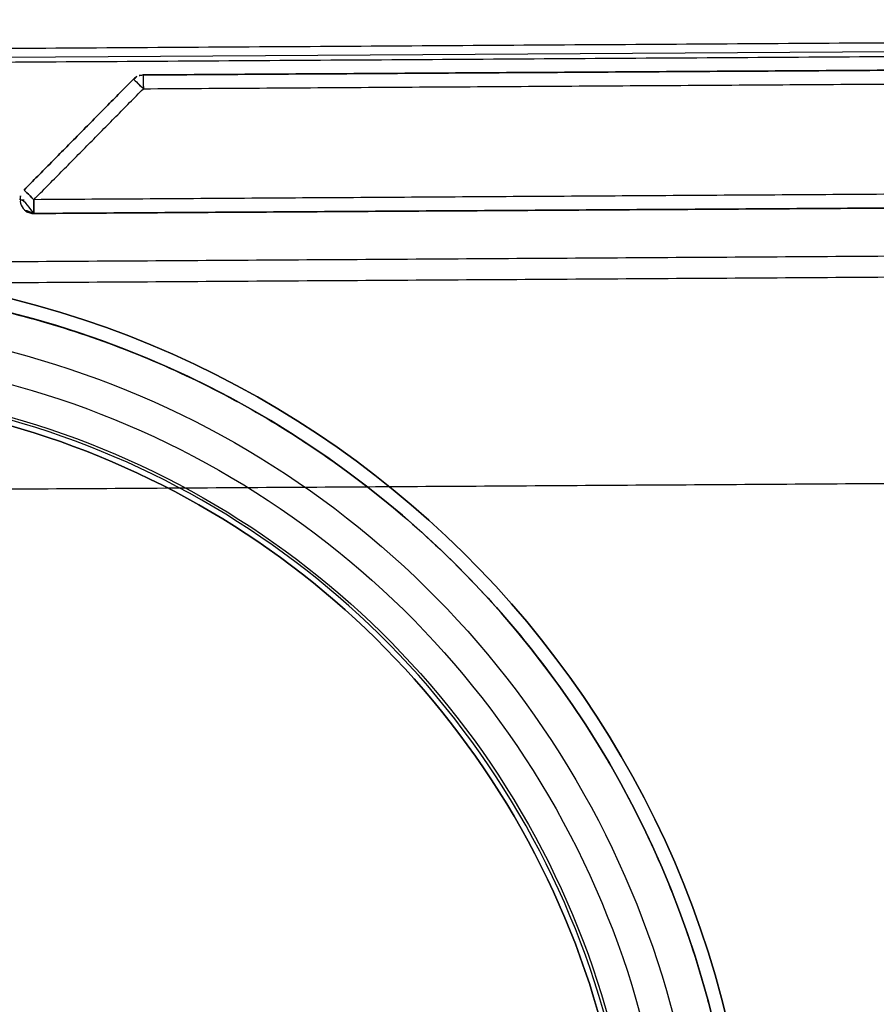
# Model space of a CAD drawing. Header units: metres. Extents: x 7415312 to 7415578, y 5538064 to 5538378.
# Tile 74 of 85: x 7415518.926 to 7415519.05, y 5538302.575 to 5538302.718. Entities that reach past the tile are written whole.
import ezdxf

# ---------------------------------------------------------------- set-up
doc = ezdxf.new("R2010")
doc.units = ezdxf.units.M
doc.header["$MEASUREMENT"] = 0
doc.layers.add('LL_mala_architektura', color=7, linetype='Continuous', lineweight=30, true_color=0x000000)
doc.layers.add('Výchozí$A20 - 3111$Vrstva 01', color=7, linetype='Continuous', true_color=0xe6ce81)
doc.layers.add('Výchozí$A20 - 3111$Vrstva 02', color=254, linetype='Continuous', true_color=0xbebebe)

msp = doc.modelspace()

# ---------------------------------------------------------------- linework, layer by layer
at = {"layer": 'LL_mala_architektura', "elevation": -266.7840000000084}
msp.add_lwpolyline([(7415519.688885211, 5538302.473332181), (7415519.588358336, 5538302.371525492), (7415518.819299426, 5538302.366660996), (7415518.717492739, 5538302.467187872), (7415518.716587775, 5538302.610259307), (7415518.817114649, 5538302.712065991), (7415519.58617356, 5538302.716930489), (7415519.687980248, 5538302.616403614), (7415519.688885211, 5538302.473332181)], dxfattribs=at)
at = {"layer": 'Výchozí$A20 - 3111$Vrstva 01'}
msp.add_arc((7415518.944091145, 5538302.708163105, -267.6720000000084), 0.001999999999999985, 90.36240259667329, 135.362378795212, dxfattribs=at)
at = {"layer": 'Výchozí$A20 - 3111$Vrstva 01', "extrusion": (0, 0, -1)}
for centre, radius, start, end in [((-7415518.944091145, 5538302.708163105, 266.9160000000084), 0.001999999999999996, 44.63762120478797, 89.63759740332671), ((-7415518.928192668, 5538302.692062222, 267.6720000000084), 0.002000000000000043, 359.6376240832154, 44.63762120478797), ((-7415518.928192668, 5538302.692062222, 266.9160000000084), 0.002000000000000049, 269.6376240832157, 44.63762120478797), ((-7415518.928192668, 5538302.692062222, 267.6720000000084), 0.002000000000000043, 269.6376240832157, 359.6376240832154)]:
    msp.add_arc(centre, radius, start, end, dxfattribs=at)
at = {"layer": 'Výchozí$A20 - 3111$Vrstva 01', "extrusion": (0.9999799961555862, 0.006325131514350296, 0)}
for centre, start, end in [((5491287.788248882, -266.9160000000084, 7450401.098199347), 7.546122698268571e-05, 90.00002668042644), ((5491287.772248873, -266.9160000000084, 7450401.082199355), 90.00008004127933, 179.9999346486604), ((5491287.772248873, -267.6720000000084, 7450401.082199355), 179.9999346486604, 269.9999199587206)]:
    msp.add_arc(centre, 0.002, start, end, dxfattribs=at)
at = {"layer": 'Výchozí$A20 - 3111$Vrstva 01', "extrusion": (-0.9999799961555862, -0.006325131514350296, 0)}
msp.add_arc((-5491287.788248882, -267.6720000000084, -7450401.098199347), 0.002, 179.999924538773, 270.0000266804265, dxfattribs=at)
at = {"layer": 'Výchozí$A20 - 3111$Vrstva 01', "extrusion": (-0.7026200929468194, -0.7115651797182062, -8.001640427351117e-19)}
msp.add_arc((1385302.306578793, -267.6720000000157, -9151155.9716141), 0.002, 179.9998074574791, 270.0001467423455, dxfattribs=at)
at = {"layer": 'Výchozí$A20 - 3111$Vrstva 01', "extrusion": (0.7026200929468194, 0.7115651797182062, -3.767421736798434e-15)}
msp.add_arc((-1385302.306578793, -266.9159999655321, 9151155.9716141), 0.001999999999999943, 0.0001925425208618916, 90.00014674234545, dxfattribs=at)
at = {"layer": 'Výchozí$A20 - 3111$Vrstva 01', "extrusion": (0.7026200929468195, 0.7115651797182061, -2.37075959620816e-14)}
msp.add_arc((-1385302.306578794, -266.9159997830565, 9151155.948986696), 0.002000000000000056, 0.0002246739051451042, 89.99986659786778, dxfattribs=at)
at = {"layer": 'Výchozí$A20 - 3111$Vrstva 01', "extrusion": (0.702620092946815, 0.7115651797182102, 7.223225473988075e-15)}
msp.add_arc((-1385302.306578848, -267.6720000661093, 9151155.948986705), 0.001999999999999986, 270.0000933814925, 0.0001573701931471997, dxfattribs=at)
at = {"layer": 'Výchozí$A20 - 3111$Vrstva 01', "extrusion": (0.006325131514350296, -0.9999799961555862, 0)}
msp.add_arc((7450401.082199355, -267.6720000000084, -5491287.772248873), 0.001999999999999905, 179.9999294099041, 224.9999882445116, dxfattribs=at)
at = {"layer": 'Výchozí$A20 - 3111$Vrstva 01'}
for points in [[(7415518.944078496, 5538302.710163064, -266.9160000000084), (7415518.944078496, 5538302.710163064, -267.2940000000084), (7415518.944078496, 5538302.710163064, -267.6720000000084)], [(7415519.079075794, 5538302.711016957, -266.9160000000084), (7415519.011577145, 5538302.710590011, -266.9160000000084), (7415518.944078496, 5538302.710163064, -266.9160000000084)], [(7415518.944078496, 5538302.710163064, -267.6720000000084), (7415519.011577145, 5538302.710590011, -267.6720000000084), (7415519.079075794, 5538302.711016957, -267.6720000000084)], [(7415518.942668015, 5538302.709568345, -266.9160000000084), (7415518.934718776, 5538302.701517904, -266.9160000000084), (7415518.926769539, 5538302.693467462, -266.9160000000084)], [(7415518.926769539, 5538302.693467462, -267.6720000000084), (7415518.934718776, 5538302.701517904, -267.6720000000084), (7415518.942668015, 5538302.709568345, -267.6720000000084)], [(7415518.942668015, 5538302.709568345, -267.6720000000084), (7415518.942668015, 5538302.709568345, -267.2940000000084), (7415518.942668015, 5538302.709568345, -266.9160000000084)], [(7415518.944091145, 5538302.708163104, -267.6740000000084), (7415519.011589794, 5538302.708590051, -267.6740000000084), (7415519.079088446, 5538302.709016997, -267.6740000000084)], [(7415518.944091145, 5538302.708163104, -266.9140000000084), (7415519.011589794, 5538302.708590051, -266.9140000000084), (7415519.079088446, 5538302.709016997, -266.9140000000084)], [(7415518.928192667, 5538302.692062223, -266.9140000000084), (7415518.936141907, 5538302.700112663, -266.9140000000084), (7415518.944091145, 5538302.708163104, -266.9140000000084)], [(7415518.928192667, 5538302.692062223, -267.6740000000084), (7415518.936141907, 5538302.700112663, -267.6740000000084), (7415518.944091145, 5538302.708163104, -267.6740000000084)], [(7415518.926769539, 5538302.693467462, -266.9160000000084), (7415518.926769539, 5538302.693467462, -267.2940000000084), (7415518.926769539, 5538302.693467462, -267.6720000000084)], [(7415519.063189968, 5538302.692916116, -267.6740000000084), (7415518.995691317, 5538302.69248917, -267.6740000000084), (7415518.928192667, 5538302.692062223, -267.6740000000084)], [(7415519.063189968, 5538302.692916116, -266.9140000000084), (7415518.995691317, 5538302.69248917, -266.9140000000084), (7415518.928192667, 5538302.692062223, -266.9140000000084)], [(7415518.928205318, 5538302.690062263, -266.9160000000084), (7415518.995703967, 5538302.690489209, -266.9160000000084), (7415519.063202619, 5538302.690916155, -266.9160000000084)], [(7415519.063202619, 5538302.690916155, -267.6720000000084), (7415518.995703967, 5538302.690489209, -267.6720000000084), (7415518.928205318, 5538302.690062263, -267.6720000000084)], [(7415518.928205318, 5538302.690062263, -267.6720000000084), (7415518.928205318, 5538302.690062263, -267.2940000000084), (7415518.928205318, 5538302.690062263, -266.9160000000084)]]:
    msp.add_open_spline(points, degree=2, dxfattribs=at)
at = {"layer": 'Výchozí$A20 - 3111$Vrstva 02', "extrusion": (0, 0, -1)}
for centre, radius, start, end in [((-7415518.890742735, 5538302.539822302, 266.9130000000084), 0.1420000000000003, 89.63759434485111, 179.637590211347), ((-7415518.890742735, 5538302.539822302, 266.9130000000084), 0.1400000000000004, 89.6375943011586, 179.6375904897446), ((-7415518.890747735, 5538302.539822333, 266.9190000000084), 0.1346, 89.63759413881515, 269.6375949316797), ((-7415518.890747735, 5538302.539822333, 266.9144000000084), 0.1299999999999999, 89.63759365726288, 269.6375948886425), ((-7415518.890747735, 5538302.539822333, 266.9236000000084), 0.1299999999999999, 89.63759365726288, 269.6375948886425), ((-7415518.890747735, 5538302.539822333, 266.9190000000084), 0.1253999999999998, 89.63759356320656, 269.6375939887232), ((-7415518.890747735, 5538302.539822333, 266.9190000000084), 0.1253999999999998, 89.63759356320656, 269.6375939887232), ((-7415518.890747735, 5538302.539822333, 266.9140000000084), 0.1242, 89.63759404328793, 269.6375949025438)]:
    msp.add_arc(centre, radius, start, end, dxfattribs=at)
at = {"layer": 'Výchozí$A20 - 3111$Vrstva 02'}
for centre, radius, start, end in [((7415518.890742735, 5538302.539822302, -266.9330000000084), 0.1420000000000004, 0.3624097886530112, 90.3624056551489), ((7415518.890742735, 5538302.539822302, -266.9330000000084), 0.1400000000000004, 0.362409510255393, 90.36240569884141), ((7415518.890747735, 5538302.539822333, -267.6740000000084), 0.125, 270.362405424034, 90.36240585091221), ((7415518.890747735, 5538302.539822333, -266.9140000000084), 0.125, 270.362405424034, 90.36240585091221), ((7415518.890747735, 5538302.539822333, -267.6730000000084), 0.1242, 270.3624050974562, 90.36240595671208)]:
    msp.add_arc(centre, radius, start, end, dxfattribs=at)
for points in [[(7415518.823611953, 5538302.713401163, -266.7840000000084), (7415519.201635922, 5538302.715792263, -266.7840000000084), (7415519.579659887, 5538302.718183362, -266.7840000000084)], [(7415518.823611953, 5538302.713401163, -266.7870000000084), (7415519.201635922, 5538302.715792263, -266.7870000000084), (7415519.579659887, 5538302.718183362, -266.7870000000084)], [(7415518.823611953, 5538302.713401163, -266.7855000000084), (7415519.201635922, 5538302.715792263, -266.7855000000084), (7415519.579659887, 5538302.718183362, -266.7855000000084)], [(7415518.823624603, 5538302.711401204, -266.9100000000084), (7415519.201648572, 5538302.713792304, -266.9100000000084), (7415519.579672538, 5538302.716183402, -266.9100000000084)], [(7415518.823624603, 5538302.711401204, -266.9130000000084), (7415519.201648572, 5538302.713792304, -266.9130000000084), (7415519.579672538, 5538302.716183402, -266.9130000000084)], [(7415518.823624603, 5538302.711401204, -266.9115000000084), (7415519.201648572, 5538302.713792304, -266.9115000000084), (7415519.579672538, 5538302.716183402, -266.9115000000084)], [(7415518.823624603, 5538302.711401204, -267.6740000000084), (7415519.201648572, 5538302.713792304, -267.6740000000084), (7415519.579672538, 5538302.716183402, -267.6740000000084)], [(7415518.823624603, 5538302.711401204, -267.6770000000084), (7415519.201648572, 5538302.713792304, -267.6770000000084), (7415519.579672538, 5538302.716183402, -267.6770000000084)], [(7415518.823624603, 5538302.711401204, -267.6755000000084), (7415519.201648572, 5538302.713792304, -267.6755000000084), (7415519.579672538, 5538302.716183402, -267.6755000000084)], [(7415519.513825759, 5538302.686766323, -267.7370000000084), (7415519.201832, 5538302.684792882, -267.7370000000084), (7415518.889838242, 5538302.68281944, -267.7370000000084)], [(7415519.513825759, 5538302.686766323, -267.6770000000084), (7415519.201832, 5538302.684792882, -267.6770000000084), (7415518.889838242, 5538302.68281944, -267.6770000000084)], [(7415519.513825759, 5538302.686766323, -267.7070000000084), (7415519.201832, 5538302.684792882, -267.7070000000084), (7415518.889838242, 5538302.68281944, -267.7070000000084)], [(7415518.889857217, 5538302.6798195, -267.7370000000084), (7415519.201850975, 5538302.681792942, -267.7370000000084), (7415519.513844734, 5538302.683766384, -267.7370000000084)], [(7415518.889857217, 5538302.6798195, -267.6770000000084), (7415519.201850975, 5538302.681792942, -267.6770000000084), (7415519.513844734, 5538302.683766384, -267.6770000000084)], [(7415518.889857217, 5538302.6798195, -267.7070000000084), (7415519.201850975, 5538302.681792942, -267.7070000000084), (7415519.513844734, 5538302.683766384, -267.7070000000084)], [(7415519.514034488, 5538302.653766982, -267.6740000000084), (7415519.202040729, 5538302.651793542, -267.6740000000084), (7415518.890046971, 5538302.649820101, -267.6740000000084)], [(7415519.514034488, 5538302.653766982, -267.6770000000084), (7415519.202040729, 5538302.651793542, -267.6770000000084), (7415518.890046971, 5538302.649820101, -267.6770000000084)], [(7415519.514034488, 5538302.653766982, -267.6755000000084), (7415519.202040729, 5538302.651793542, -267.6755000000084), (7415518.890046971, 5538302.649820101, -267.6755000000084)]]:
    msp.add_open_spline(points, degree=2, dxfattribs=at)
for points in [[(7415518.891628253, 5538302.399825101, -266.9100000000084), (7415519.031625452, 5538302.400710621, -266.9100000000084), (7415519.030739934, 5538302.54070782, -266.9100000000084), (7415519.029854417, 5538302.680705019, -266.9100000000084), (7415518.889857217, 5538302.6798195, -266.9100000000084), (7415518.749860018, 5538302.678933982, -266.9100000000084), (7415518.750745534, 5538302.538936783, -266.9100000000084), (7415518.751631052, 5538302.398939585, -266.9100000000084), (7415518.891628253, 5538302.399825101, -266.9100000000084)], [(7415518.891628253, 5538302.399825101, -266.9130000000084), (7415519.031625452, 5538302.400710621, -266.9130000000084), (7415519.030739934, 5538302.54070782, -266.9130000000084), (7415519.029854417, 5538302.680705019, -266.9130000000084), (7415518.889857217, 5538302.6798195, -266.9130000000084), (7415518.749860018, 5538302.678933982, -266.9130000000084), (7415518.750745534, 5538302.538936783, -266.9130000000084), (7415518.751631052, 5538302.398939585, -266.9130000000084), (7415518.891628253, 5538302.399825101, -266.9130000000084)], [(7415518.891628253, 5538302.399825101, -266.9115000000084), (7415519.031625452, 5538302.400710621, -266.9115000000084), (7415519.030739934, 5538302.54070782, -266.9115000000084), (7415519.029854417, 5538302.680705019, -266.9115000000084), (7415518.889857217, 5538302.6798195, -266.9115000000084), (7415518.749860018, 5538302.678933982, -266.9115000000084), (7415518.750745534, 5538302.538936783, -266.9115000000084), (7415518.751631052, 5538302.398939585, -266.9115000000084), (7415518.891628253, 5538302.399825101, -266.9115000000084)]]:
    msp.add_rational_spline(points, [1, 0.7071067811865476, 1, 0.7071067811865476, 1, 0.7071067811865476, 1, 0.7071067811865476, 1], degree=2, knots=[-1477.064186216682, -1477.064186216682, -1477.064186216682, -1257.152700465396, -1257.152700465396, -1037.241214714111, -1037.241214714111, -817.3297289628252, -817.3297289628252, -597.4182432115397, -597.4182432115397, -597.4182432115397], dxfattribs=at)

doc.saveas('drawing.dxf')
